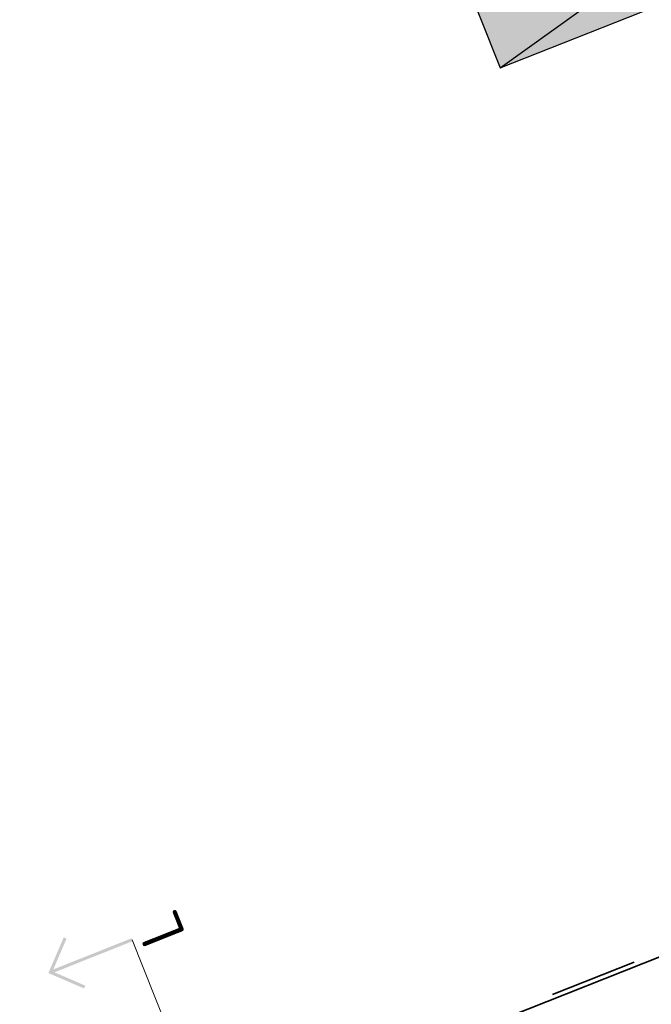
# Model space of a CAD drawing. Header units: metres. Extents: x 126075 to 126745, y 502461 to 502767.
# Tile 27 of 94: x 126569 to 126584, y 502550 to 502572. Entities that reach past the tile are written whole.
import ezdxf
from ezdxf.enums import TextEntityAlignment as Align

# ---------------------------------------------------------------- set-up
doc = ezdxf.new("R2010")
doc.units = ezdxf.units.M
doc.linetypes.add('VH-OPSLUITBAND-SO', pattern=[10, 4, -2, 2, -2])
doc.linetypes.add('ZZ-CENTER-SO', pattern=[8, 5, -1, 1, -1])
doc.layers.get('0').update_dxf_attribs({"linetype": 'CONTINUOUS'})
for name, color, linetype, lineweight in [('N-WE-OG-WEG_PARKEERPLAATS-S', 7, 'CONTINUOUS', 25), ('N-WE-VH-HALFVERHARDING_KLEISCHELPEN-A-200', 252, 'CONTINUOUS', 18), ('N-WE-VH-KANTOPSLUITING_OPSLUITBAND_100X200-G', 150, 'VH-OPSLUITBAND-SO', 35), ('N-WE-VH-KANTOPSLUITING_VOORKANTBAND-G', 50, 'CONTINUOUS', 35), ('X-XX-AL-VERWIJZING-S-200', 7, 'CONTINUOUS', 18), ('X-XX-AL-VERWIJZING_DOORSNEDE-G', 7, 'ZZ-CENTER-SO', 18)]:
    doc.layers.add(name, color=color, linetype=linetype, lineweight=lineweight)
doc.styles.add('NLCS-ISO', font='NLCS-ISO.ttf')

# ---------------------------------------------------------------- blocks, each defined once
blk = doc.blocks.new('SOG-WEG_PARKEERPLAATS_PRIVE')
h = blk.add_hatch(color=253)
h.dxf.hatch_style = 1
h.paths.add_polyline_path([(-1.249999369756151, -0.0005613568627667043), (1.25, 0), (1.25, 5), (-1.249999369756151, 4.999438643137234)])
at = {"flags": 128}
blk.add_lwpolyline([(-1.249999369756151, -0.0005613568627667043), (1.25, 0), (1.25, 5), (-1.249999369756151, 4.999438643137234)], close=True, dxfattribs=at)
blk.add_lwpolyline([(-1.249999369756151, 4.999438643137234), (0, 0), (1.25, 5)], dxfattribs=at)
blk = doc.blocks.new('SAL-VERWIJZING_AANZICHT_BOVEN-SO')
h = blk.add_hatch(color=256)
h.dxf.hatch_style = 1
h.paths.add_polyline_path([(-3.05311331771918e-15, 10.24748737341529), (-3.123743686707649, 7.123743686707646), (-2.876256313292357, 6.876256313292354), (-0.1750000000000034, 9.57751262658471), (-0.175, 0), (0.175, 0), (0.1749999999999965, 9.577512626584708), (2.876256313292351, 6.876256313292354), (3.123743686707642, 7.123743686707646)])
at = {"lineweight": 50, "style": 'NLCS-ISO'}
blk.add_attdef('...', text='', height=5, dxfattribs=at).set_placement((-0.01520167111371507, -0.8965206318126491), align=Align.TOP_CENTER)

msp = doc.modelspace()

# ---------------------------------------------------------------- hatches: boundary and pattern name
at = {"layer": 'N-WE-VH-HALFVERHARDING_KLEISCHELPEN-A-200', "transparency": 33554559}
h = msp.add_hatch(dxfattribs=at)
h.set_pattern_fill('AVH-HALFVERHARDING_SCHELPEN-SO', color=256, scale=0.2, pattern_type=2)
h.set_pattern_definition([(5.229815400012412, (126639.9478880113, 502720.3991939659), (-0.09115080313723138, 0.9958371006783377), [0, -1]), (5.229815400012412, (126639.9897491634, 502720.0515624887), (-0.09115080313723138, 0.9958371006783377), [0, -1]), (5.229815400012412, (126639.9704028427, 502720.5920490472), (-0.09115080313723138, 0.9958371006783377), [0, -1]), (343.4284154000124, (126639.4808242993, 502720.2359411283), (3.07866236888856, -0.7223845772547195), [0.107703, -5.277462]), (222.0997154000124, (126639.5840540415, 502720.2052227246), (2.80520960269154, 2.265126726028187), [0.05, -4.95]), (135.8311154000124, (126639.5469550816, 502720.1717015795), (5.52609065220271, -5.519267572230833), [0.09219500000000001, -9.127349]), (211.7949154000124, (126639.2292669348, 502720.0221213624), (-0.9046853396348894, -1.086989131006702), [0.022361, -2.213707]), (331.5397154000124, (126639.2102617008, 502720.0103399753), (2.082824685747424, -0.8135368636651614), [0.036056, -3.569496]), (113.6647154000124, (126639.2419598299, 502719.9931577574), (-1.178137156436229, 1.900523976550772), [0.03162300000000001, -3.130655]), (230.2298154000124, (126639.8757177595, 502719.9808741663), (0.09115083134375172, -0.9958374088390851), [0.04242600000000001, -1.371787]), (5.229815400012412, (126639.8485771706, 502719.9482645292), (0.9046862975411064, 1.086987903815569), [0.06, -0.9400000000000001]), (140.2298154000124, (126639.9083273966, 502719.9537335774), (-0.9958374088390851, -0.09115083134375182), [0.04242600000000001, -1.371787]), (256.7949154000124, (126639.6978807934, 502720.6072718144), (0.8135338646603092, 2.082825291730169), [0.031623, -3.130655]), (5.229815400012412, (126639.6906569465, 502720.5764851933), (0.9046862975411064, 1.086987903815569), [0.05, -0.9500000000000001]), (148.3599154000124, (126639.7404488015, 502720.5810427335), (-3.169812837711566, 1.718221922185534), [0.05, -4.95]), (218.9199154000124, (126639.169175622, 502720.5689202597), (1.900522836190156, 1.178139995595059), [0.036056, -3.569496]), (346.7949154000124, (126639.1411235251, 502720.5462689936), (-2.082825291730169, 0.8135338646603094), [0.063246, -3.099032]), (132.0997154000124, (126639.2026967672, 502720.5318212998), (2.265126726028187, -2.80520960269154), [0.05, -4.95]), (5.229815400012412, (126639.4616144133, 502720.5555205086), (-0.09115080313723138, 0.9958371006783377), [0, -1]), (5.229815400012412, (126639.216437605, 502720.2719921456), (-0.09115080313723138, 0.9958371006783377), [0, -1]), (5.229815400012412, (126639.5289977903, 502719.9290546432), (-0.09115080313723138, 0.9958371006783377), [0, -1]), (5.229815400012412, (126639.7696170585, 502720.2623748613), (-0.09115080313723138, 0.9958371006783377), [0, -1]), (5.229815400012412, (126639.4653286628, 502720.4052334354), (-0.09115080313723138, 0.9958371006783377), [0, -1]), (5.229815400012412, (126639.2435099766, 502720.4150553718), (-0.09115080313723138, 0.9958371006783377), [0, -1]), (5.229815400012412, (126639.3386043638, 502720.363508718), (-0.09115080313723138, 0.9958371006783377), [0, -1]), (5.229815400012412, (126639.3206470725, 502720.1208617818), (-0.09115080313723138, 0.9958371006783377), [0, -1]), (5.229815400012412, (126639.0780001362, 502720.138819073), (-0.09115080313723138, 0.9958371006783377), [0, -1]), (5.229815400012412, (126639.0669938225, 502720.3687731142), (-0.09115080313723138, 0.9958371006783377), [0, -1]), (5.229815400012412, (126639.0170655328, 502720.5851227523), (-0.09115080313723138, 0.9958371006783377), [0, -1]), (5.229815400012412, (126639.3221290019, 502720.6532129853), (-0.09115080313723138, 0.9958371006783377), [0, -1]), (5.229815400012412, (126639.5375671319, 502720.713099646), (-0.09115080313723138, 0.9958371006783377), [0, -1]), (5.229815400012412, (126639.8897561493, 502720.705168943), (-0.09115080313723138, 0.9958371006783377), [0, -1]), (5.229815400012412, (126639.6790119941, 502720.3745832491), (-0.09115080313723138, 0.9958371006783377), [0, -1]), (5.229815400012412, (126639.5630211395, 502720.5447188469), (-0.09115080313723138, 0.9958371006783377), [0, -1]), (5.229815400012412, (126639.686440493, 502720.0740091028), (-0.09115080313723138, 0.9958371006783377), [0, -1]), (5.229815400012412, (126639.392246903, 502719.9968720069), (-0.09115080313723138, 0.9958371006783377), [0, -1]), (5.229815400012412, (126639.7110512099, 502719.8051330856), (-0.09115080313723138, 0.9958371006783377), [0, -1]), (5.229815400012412, (126639.3769559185, 502719.8348035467), (-0.09115080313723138, 0.9958371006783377), [0, -1]), (5.229815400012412, (126639.0610225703, 502719.7757601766), (-0.09115080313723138, 0.9958371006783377), [0, -1]), (5.229815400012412, (126639.1850805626, 502719.736906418), (-0.09115080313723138, 0.9958371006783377), [0, -1]), (5.229815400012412, (126639.1822778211, 502719.8772351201), (-0.09115080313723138, 0.9958371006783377), [0, -1]), (5.229815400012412, (126639.8640728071, 502719.7789722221), (-0.09115080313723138, 0.9958371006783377), [0, -1]), (5.229815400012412, (126639.9462014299, 502720.1982035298), (-0.09115080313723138, 0.9958371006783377), [0, -1]), (5.229815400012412, (126639.8690643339, 502720.4923971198), (-0.09115080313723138, 0.9958371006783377), [0, -1]), (5.229815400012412, (126639.4766078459, 502719.7334650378), (-0.09115080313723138, 0.9958371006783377), [0, -1])])
edge = h.paths.add_edge_path()
edge.add_arc((126588.9665570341, 502577.8348997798), 0.9999999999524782, 3.5522995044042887, 111.596261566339, ccw=False)
edge.add_arc((126604.9358155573, 502578.8262535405), 15.00000000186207, 183.5522995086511, 186.866476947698)
edge.add_arc((126623.606919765, 502581.0746219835), 33.80599088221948, 186.8664769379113, 203.2895918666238)
edge.add_arc((126600.4157242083, 502571.091909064), 8.557503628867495, 203.2895918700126, 219.9791489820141)
edge.add_arc((126593.0920164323, 502564.951128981), 1.000000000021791, -33.295308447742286, 39.979148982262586, ccw=False)
edge.add_line((126593.9278687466, 502564.4021746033), (126593.632662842, 502563.9526863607))
edge.add_arc((126592.7968105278, 502564.5016407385), 1.000000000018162, 201.6195187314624, 326.70469154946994, ccw=False)
edge.add_line((126591.8671595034, 502564.1331994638), (126594.3436152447, 502557.884002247))
edge.add_arc((126598.9920281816, 502559.7258103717), 4.999999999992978, 146.7046915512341, 201.6146098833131, ccw=False)
edge.add_line((126594.8127666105, 502562.4705822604), (126595.3624265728, 502563.3075089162))
edge.add_arc((126596.198278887, 502562.7585545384), 1.000000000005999, 56.35705129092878, 146.7046915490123, ccw=False)
edge.add_arc((126593.9822158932, 502559.4285297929), 4.999999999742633, 21.610646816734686, 56.35705129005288, ccw=False)
edge.add_line((126598.630756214, 502561.2700163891), (126600.0507551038, 502557.685454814))
edge.add_line((126600.0507551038, 502557.685454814), (126601.7241837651, 502558.3485057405))
edge.add_line((126601.7241837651, 502558.3485057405), (126600.8880749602, 502560.4591295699))
edge.add_arc((126605.5366152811, 502562.3006161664), 5.000000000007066, 131.2511100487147, 201.6106468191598, ccw=False)
edge.add_arc((126594.0396522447, 502575.4098775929), 12.436539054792, 311.2511100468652, 315.1802141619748)
edge.add_arc((126599.9059611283, 502569.805408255), 4.327876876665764, 313.0663543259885, 360.7604114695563)
edge.add_arc((126605.2333687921, 502569.8761160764), 0.9999999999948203, 47.37390103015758, 180.7604114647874, ccw=False)
edge.add_arc((126586.7843554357, 502549.8312980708), 28.24262877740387, 25.34251789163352, 47.37390103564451, ccw=False)
edge.add_arc((126621.1363607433, 502520.7557838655), 42.09999999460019, 100.8428102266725, 102.10328435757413, ccw=False)
edge.add_line((126613.2167105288, 502562.1041712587), (126612.8868649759, 502565.718588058))
edge.add_arc((126613.3228884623, 502567.514313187), 1.847902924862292, 214.7808052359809, 256.3520270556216, ccw=False)
edge.add_arc((126586.7843554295, 502549.8312980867), 30.04262877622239, 33.60815944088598, 53.84461590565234)
edge.add_arc((126607.458704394, 502578.1254163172), 4.999999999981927, 178.7226715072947, 233.84461585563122, ccw=False)
edge.add_arc((126617.4562194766, 502577.9024988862), 15.00000000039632, 158.3939377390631, 178.7226714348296, ccw=False)
edge.add_arc((126572.0794579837, 502595.8739835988), 33.80599088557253, 338.3939379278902, 349.6007907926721)
edge.add_arc((126606.3137243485, 502589.5913083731), 0.9999999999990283, 95.2247455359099, 169.6007907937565, ccw=False)
edge.add_line((126606.2226616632, 502590.5871535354), (126610.5810316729, 502590.9856942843))
edge.add_line((126610.5810316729, 502590.9856942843), (126610.4174464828, 502592.7782455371))
edge.add_line((126610.4174464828, 502592.7782455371), (126606.3804835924, 502592.4090950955))
edge.add_arc((126606.2894209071, 502593.4049402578), 0.9999999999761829, 204.0339437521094, 275.2247455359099, ccw=False)
edge.add_arc((126602.7760870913, 502591.8382086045), 2.846837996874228, 24.03394375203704, 55.22469496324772)
edge.add_arc((126602.7473908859, 502591.8583978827), 2.846837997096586, 54.51853089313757, 119.2636728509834)
edge.add_arc((126616.9154150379, 502564.329547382), 33.80599088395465, 117.4040712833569, 124.1619463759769)
edge.add_arc((126597.3706698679, 502593.1298935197), 0.9999999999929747, 185.2345115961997, 304.16194637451, ccw=False)
edge.add_line((126596.3748402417, 502593.038661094), (126595.2531377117, 502605.2823847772))
edge.add_arc((126596.2489673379, 502605.3736172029), 0.9999999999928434, 99.5780154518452, 185.2345115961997, ccw=False)
edge.add_arc((126589.9470397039, 502642.719992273), 36.87434517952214, 279.578015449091, 288.8437285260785)
edge.add_arc((126602.1800021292, 502606.8755972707), 1.000000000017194, 42.26032144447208, 108.84372852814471, ccw=False)
edge.add_line((126602.9200991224, 502607.5480974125), (126609.7561251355, 502600.0249431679))
edge.add_line((126609.7561251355, 502600.0249431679), (126609.4845949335, 502603.0003457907))
edge.add_line((126609.4845949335, 502603.0003457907), (126604.2134557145, 502608.8013174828))
edge.add_arc((126604.9535527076, 502609.4738176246), 0.9999999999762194, 149.0880073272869, 222.2603214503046, ccw=False)
edge.add_arc((126599.3226343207, 502612.8454537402), 5.563167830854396, 329.0880073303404, 337.0971017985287)
edge.add_arc((126600.2317978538, 502612.4613538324), 4.576197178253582, 337.0971017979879, 387.7231877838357)
edge.add_arc((126357.7580837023, 502485.0346031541), 278.4942119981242, 27.7231877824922, 28.59999839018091)
edge.add_arc((126596.1966174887, 502592.2581206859), 26.78726315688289, 76.89279979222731, 89.89545797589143)
edge.add_arc((126596.2477743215, 502620.2953371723), 1.249999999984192, 102.5606798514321, 269.89545797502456, ccw=False)
edge.add_arc((126616.4071438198, 502529.815879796), 93.94807110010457, 98.27159752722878, 102.56067986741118, ccw=False)
edge.add_line((126602.8912426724, 502622.7866304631), (126602.7247038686, 502624.5812951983))
edge.add_arc((126616.4071438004, 502529.8158798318), 95.74807106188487, 98.21571622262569, 102.8460054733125)
edge.add_arc((126594.8414249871, 502624.3862005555), 1.250000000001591, 122.36157101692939, 282.8460054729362, ccw=False)
edge.add_arc((126587.7089269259, 502635.641898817), 12.07528693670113, 302.3615710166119, 321.3786934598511)
edge.add_arc((126592.1601494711, 502632.0858236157), 6.378002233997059, 321.3786934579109, 366.2630229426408)
edge.add_arc((126565.4496741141, 502629.1544067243), 33.24885444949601, 6.263022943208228, 20.42381599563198)
edge.add_arc((126404.6078350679, 502569.2617477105), 204.8799349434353, 20.42381599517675, 21.36319583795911)
edge.add_arc((126596.3417604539, 502644.2594107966), 0.9999999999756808, 95.2532122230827, 201.3631958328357, ccw=False)
edge.add_line((126596.2502030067, 502645.2552105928), (126600.795131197, 502645.6730877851))
edge.add_line((126600.795131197, 502645.6730877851), (126600.630327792, 502647.4655274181))
edge.add_line((126600.630327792, 502647.4655274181), (126594.9528734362, 502646.9435216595))
edge.add_arc((126594.8613159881, 502647.9393214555), 1.000000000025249, 202.4670899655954, 275.25321227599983, ccw=False)
edge.add_arc((126404.6078344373, 502569.2617470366), 204.8799357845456, 22.46709007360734, 22.60840213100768)
edge.add_arc((125598.3234162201, 502233.4992058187), 1078.28193208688, 22.6084020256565, 23.28344494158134)
edge.add_arc((126553.3948930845, 502644.4908651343), 38.53404440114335, 23.28344494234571, 29.77586439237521)
edge.add_arc((126003.516389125, 502329.8800104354), 672.0530725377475, 29.77586439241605, 30.05132788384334)
edge.add_arc((126575.905767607, 502661.0332190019), 10.77246028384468, 30.05132788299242, 39.48210382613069)
edge.add_arc((126584.9920258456, 502668.5185868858), 0.9999999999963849, 95.2532122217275, 219.482103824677, ccw=False)
edge.add_line((126584.9004683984, 502669.5143866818), (126598.4961042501, 502670.7644187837))
edge.add_line((126598.4961042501, 502670.7644187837), (126598.3318858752, 502672.5569122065))
edge.add_line((126598.3318858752, 502672.5569122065), (126586.0706444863, 502671.4295691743))
edge.add_arc((126586.0248657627, 502671.9274690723), 0.4999999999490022, 108.2578619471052, 275.25321223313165, ccw=False)
edge.add_line((126585.8682187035, 502672.4022971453), (126597.9794119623, 502676.3978123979))
edge.add_line((126597.9794119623, 502676.3978123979), (126597.8111165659, 502678.2377141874))
edge.add_line((126597.8111165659, 502678.2377141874), (126573.283058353, 502670.1458417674))
edge.add_arc((126574.8495289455, 502665.3975610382), 5.000000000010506, 108.2578619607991, 114.4111536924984)
edge.add_arc((126578.3045711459, 502657.7849023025), 13.36001732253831, 114.4111536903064, 142.1436398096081)
edge.add_arc((126566.9665946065, 502666.5974153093), 1.000000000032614, 248.419033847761, 322.14363980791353, ccw=False)
edge.add_line((126566.5987789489, 502665.6675165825), (126554.7511736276, 502670.3537631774))
edge.add_arc((126555.3028971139, 502671.7486112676), 1.500000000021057, 202.0031152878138, 248.4190338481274, ccw=False)
edge.add_line((126553.9121518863, 502671.186625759), (126553.9048873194, 502671.2046033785))
edge.add_line((126553.9048873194, 502671.2046033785), (126556.3948194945, 502665.0427696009))
edge.add_arc((126557.7855647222, 502665.6047551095), 1.500000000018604, 68.41903384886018, 202.0031152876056, ccw=False)
edge.add_line((126558.3372882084, 502666.9996031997), (126565.937557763, 502663.9933638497))
edge.add_arc((126565.5697421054, 502663.0634651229), 0.9999999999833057, -7.261166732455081, 68.41903384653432, ccw=False)
edge.add_arc((126577.2477912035, 502661.5755167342), 10.7724602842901, 172.7388332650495, 193.9549116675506)
edge.add_arc((127219.0112377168, 502821.0487961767), 672.0530725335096, 193.954911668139, 194.2303751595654)
edge.add_arc((126604.9316365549, 502665.3163254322), 38.53404439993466, 194.2303751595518, 197.9681072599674)
edge.add_arc((126567.3257316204, 502653.1205646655), 1.000000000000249, -69.27720538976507, 17.968107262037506, ccw=False)
edge.add_line((126567.6795785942, 502652.1852613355), (126562.3978544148, 502650.1870624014))
edge.add_line((126562.3978544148, 502650.1870624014), (126568.5844469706, 502634.8771052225))
edge.add_line((126568.5844469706, 502634.8771052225), (126573.5592855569, 502636.8871015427))
edge.add_arc((126573.9338971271, 502635.9599196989), 0.9999999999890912, 21.548072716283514, 112.00030754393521, ccw=False)
edge.add_arc((126764.2132617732, 502714.5745484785), 204.8799347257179, 202.4525423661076, 203.5346762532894)
edge.add_arc((126575.4386512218, 502632.4155176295), 1.000000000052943, -67.99969245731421, 20.465938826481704, ccw=False)
edge.add_line((126575.813262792, 502631.4883357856), (126570.7761917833, 502629.4531955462))
edge.add_line((126570.7761917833, 502629.4531955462), (126571.4505743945, 502627.784301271))
edge.add_line((126571.4505743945, 502627.784301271), (126576.7576100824, 502629.9285160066))
edge.add_arc((126577.1322216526, 502629.0013341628), 0.9999999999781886, 29.584964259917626, 112.0003075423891, ccw=False)
edge.add_arc((126606.9158653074, 502645.9104619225), 33.2488544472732, 209.5849642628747, 217.7432166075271)
edge.add_arc((126585.6674151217, 502629.462177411), 6.37800223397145, 217.7432166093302, 262.6275460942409)
edge.add_arc((126586.3984839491, 502635.1123624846), 12.07528693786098, 262.6275460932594, 279.9720452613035)
edge.add_arc((126586.2479838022, 502637.515978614), 14.47113374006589, 278.9108796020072, 283.8583749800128)
edge.add_arc((126590.0135531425, 502622.2524752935), 1.250000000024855, 18.1938414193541, 103.85837497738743, ccw=False)
edge.add_arc((126566.9068666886, 502614.658135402), 25.5726840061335, 12.337997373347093, 18.19384142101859, ccw=False)
edge.add_arc((126590.6677959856, 502619.8553650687), 1.249999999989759, -81.3192368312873, 12.337997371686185, ccw=False)
edge.add_arc((126594.899430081, 502592.1392795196), 26.78726315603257, 98.68076316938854, 113.576223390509)
edge.add_line((126584.1853625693, 502616.6905773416), (126584.1441429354, 502616.5618403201))
edge.add_arc((126577.0013450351, 502618.8488554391), 7.499999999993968, 291.8759865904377, 342.24572559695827, ccw=False)
edge.add_line((126579.7958366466, 502611.8889117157), (126578.1420540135, 502611.224900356))
edge.add_line((126578.1420540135, 502611.224900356), (126578.8164382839, 502609.5560019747))
edge.add_line((126578.8164382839, 502609.5560019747), (126581.5326471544, 502610.6465887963))
edge.add_arc((126581.9052460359, 502609.7185962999), 1.000000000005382, 16.18589305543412, 111.8759865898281, ccw=False)
edge.add_arc((126587.2604158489, 502611.2729872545), 4.57619717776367, 196.1858930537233, 213.3719213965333)
edge.add_arc((126588.0846523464, 502611.8158917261), 5.563167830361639, 213.3719213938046, 263.0454820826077)
edge.add_arc((126591.8758538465, 502642.8966996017), 36.87434517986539, 263.0454820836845, 270.8910077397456)
edge.add_arc((126592.4648147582, 502605.0269339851), 1.000000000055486, 5.234511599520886, 90.89100774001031, ccw=False)
edge.add_line((126593.4606443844, 502605.1181664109), (126594.4655374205, 502594.1494538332))
edge.add_arc((126584.5072411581, 502593.2371295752), 9.99999999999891, -35.20019108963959, 5.234511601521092, ccw=False)
edge.add_arc((126604.9358155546, 502578.8262535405), 14.99999999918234, 144.7998089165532, 161.9684960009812)
edge.add_arc((126585.9180863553, 502585.0170512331), 5.000000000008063, 291.5962615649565, 341.96849600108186, ccw=False)
edge.add_line((126587.7584057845, 502580.3680487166), (126587.1184578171, 502580.1185305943))
edge.add_line((126587.1184578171, 502580.1185305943), (126587.7816446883, 502578.4451774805))
edge.add_line((126587.7816446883, 502578.4451774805), (126588.6022612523, 502578.7661830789))
edge.add_line((126588.6022612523, 502578.7661830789), (126588.5984931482, 502578.764700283))
edge = h.paths.add_edge_path(flags=16)
edge.add_arc((126594.0396522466, 502575.4098775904), 10.63653905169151, 305.3725825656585, 315.3761143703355)
edge.add_arc((126599.9059611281, 502569.805408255), 2.527876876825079, 312.3851588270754, 384.1562434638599)
edge.add_arc((126596.0467104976, 502568.0745336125), 6.757503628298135, 24.15624346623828, 45.97071491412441)
edge.add_arc((126578.4983566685, 502549.9212587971), 32.00599088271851, 45.97071491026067, 62.16213623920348)
edge.add_arc((126592.9052280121, 502577.3258674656), 1.046837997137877, 59.01019263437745, 125.5903860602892)
edge.add_arc((126592.8763573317, 502577.3059284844), 1.046837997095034, 123.669920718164, 190.2501141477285)
edge.add_arc((126623.6069197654, 502581.0746219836), 32.00599088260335, 187.0981705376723, 203.2895918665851)
edge.add_arc((126600.4157242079, 502571.0919090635), 6.757503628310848, 203.2895918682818, 225.1040633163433)
edge.add_arc((126597.4303634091, 502568.0956842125), 2.527876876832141, 225.104063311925, 296.8751479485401)
edge.add_arc((126594.2664635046, 502575.5665204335), 10.63653905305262, 293.8841924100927, 303.8877242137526)
edge = h.paths.add_edge_path(flags=16)
edge.add_arc((126602.7473908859, 502591.8583978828), 1.046837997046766, 53.91138026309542, 120.4915736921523)
edge.add_arc((126616.915415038, 502564.3295473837), 32.00599088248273, 117.3396300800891, 133.5310514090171)
edge.add_arc((126599.5255802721, 502582.6347312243), 6.757503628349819, 133.5310514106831, 155.3455228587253)
edge.add_arc((126595.6815267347, 502584.3990993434), 2.527876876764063, 155.3455228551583, 227.1166074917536)
edge.add_arc((126601.5963486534, 502589.9523450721), 10.63653905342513, 224.1256519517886, 234.1291837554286)
edge.add_arc((126601.3709080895, 502590.1109542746), 10.63653905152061, 235.6140421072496, 245.6175739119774)
edge.add_arc((126598.1421635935, 502582.6679128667), 2.527876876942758, 242.6266183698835, 314.3977030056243)
edge.add_arc((126595.1829699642, 502585.6899842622), 6.757503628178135, 314.3977030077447, 336.212174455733)
edge.add_arc((126572.0794579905, 502595.8739836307), 32.00599088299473, 336.2121744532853, 352.4035957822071)
edge.add_arc((126602.7760870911, 502591.8382086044), 1.046837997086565, 349.2516521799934, 415.8318456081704)
edge = h.paths.add_edge_path(flags=16)
edge.add_arc((126591.8758538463, 502642.8966995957), 35.07434517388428, 263.04548208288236, 273.6523034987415, ccw=False)
edge.add_arc((126588.0846523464, 502611.8158917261), 3.763167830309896, 213.3719213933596, 263.04548208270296, ccw=False)
edge.add_arc((126587.2604158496, 502611.2729872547), 2.776197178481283, 162.7458354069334, 213.3719213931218, ccw=False)
edge.add_arc((126848.8516783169, 502530.0258935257), 276.694211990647, 162.0394205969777, 162.7458354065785, ccw=False)
edge.add_arc((126594.8994300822, 502592.1392795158), 24.98726315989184, 93.74088919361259, 111.7478632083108, ccw=False)
edge.add_arc((126596.1966174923, 502592.2581206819), 24.98726315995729, 78.72115998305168, 96.7281339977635, ccw=False)
edge.add_arc((126357.7580837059, 502485.0346031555), 276.694211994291, 27.723187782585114, 28.4296025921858, ccw=False)
edge.add_arc((126600.2317978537, 502612.4613538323), 2.776197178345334, -22.90289820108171, 27.723187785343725, ccw=False)
edge.add_arc((126599.3226343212, 502612.84545374), 3.763167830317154, 287.4235411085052, 337.09710179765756, ccw=False)
edge.add_arc((126589.9470397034, 502642.7199922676), 35.07434517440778, 276.8167196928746, 287.423541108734, ccw=False)
edge = h.paths.add_edge_path(flags=16)
edge.add_arc((126586.1472959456, 502637.4752916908), 12.67113372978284, 292.2486467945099, 305.1712734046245)
edge.add_arc((126587.7089269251, 502635.641898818), 10.27528693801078, 303.9419090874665, 321.3786934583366)
edge.add_arc((126592.1601494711, 502632.0858236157), 4.578002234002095, 321.3786934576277, 366.2630229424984)
edge.add_arc((126565.4496741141, 502629.1544067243), 31.44885444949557, 6.263022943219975, 20.4238159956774)
edge.add_arc((126404.6078351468, 502569.2617477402), 203.0799348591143, 20.42381599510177, 22.60840202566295)
edge.add_arc((125598.32341622, 502233.4992058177), 1076.481932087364, 22.6084020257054, 23.28344494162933)
edge.add_arc((126553.394893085, 502644.4908651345), 36.73404440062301, 23.28344494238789, 29.77586439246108)
edge.add_arc((126003.5163891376, 502329.8800104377), 670.2530725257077, 29.77586439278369, 30.05132788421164)
edge.add_arc((126575.905767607, 502661.033219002), 8.972460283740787, 30.05132788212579, 51.43972309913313)
edge.add_arc((126578.485963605, 502664.26997461), 4.833136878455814, 51.43972309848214, 79.73468830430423)
edge.add_arc((126577.7791426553, 502657.5725821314), 11.56001732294, 82.20378672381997, 110.5985770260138)
edge.add_arc((126578.3045711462, 502657.7849023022), 11.56001732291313, 113.407662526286, 141.8024528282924)
edge.add_arc((126573.1432558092, 502662.1110421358), 4.833136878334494, 144.2715512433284, 172.5665164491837)
edge.add_arc((126577.2477912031, 502661.5755167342), 8.972460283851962, 172.5665164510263, 193.9549116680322)
edge.add_arc((127219.0112377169, 502821.0487961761), 670.2530725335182, 193.9549116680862, 194.2303751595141)
edge.add_arc((126604.9316365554, 502665.3163254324), 36.73404440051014, 194.2303751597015, 200.722794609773)
edge.add_arc((127577.4112982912, 503033.2279689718), 1076.481932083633, 200.7227946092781, 201.397837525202)
edge.add_arc((126764.2132618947, 502714.5745485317), 203.0799348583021, 201.3978375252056, 203.5824235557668)
edge.add_arc((126606.9158653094, 502645.9104619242), 31.44885444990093, 203.5824235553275, 217.7432166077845)
edge.add_arc((126585.6674151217, 502629.4621774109), 4.578002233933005, 217.7432166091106, 262.6275460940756)
edge.add_arc((126586.398483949, 502635.1123624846), 10.27528693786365, 262.6275460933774, 280.064330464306)
edge.add_arc((126586.2479838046, 502637.5159786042), 12.67113372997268, 278.8349661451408, 291.7575927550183)
h.paths.add_polyline_path([(126569.0271093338, 502649.3420680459), (126569.6826795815, 502647.7194998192), (126570.1462705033, 502647.9068056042), (126569.4907002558, 502649.5293738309)], flags=16)
h.paths.add_polyline_path([(126570.1462705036, 502647.9068056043), (126569.6826795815, 502647.7194998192), (126569.0271093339, 502649.3420680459), (126567.4972592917, 502648.7239589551), (126568.5274411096, 502646.1742088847), (126568.9910320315, 502646.3615146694), (126569.6466022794, 502644.7389464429), (126571.1764523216, 502645.3570555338)], flags=16)
h.paths.add_polyline_path([(126568.5274411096, 502646.1742088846), (126569.1830113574, 502644.5516406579), (126569.6466022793, 502644.7389464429), (126568.9910320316, 502646.3615146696)], flags=16)
h.paths.add_polyline_path([(126567.0549994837, 502646.6689326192), (126566.5914085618, 502646.4816268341), (126565.9358383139, 502648.1041950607), (126564.5450655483, 502647.5422777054), (126565.5752473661, 502644.9925276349), (126566.0388382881, 502645.1798334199), (126566.6944085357, 502643.5572651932), (126568.0851813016, 502644.1191825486), (126567.1486523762, 502646.4371371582)], flags=16)
h.paths.add_polyline_path([(126565.9358383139, 502648.1041950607), (126566.5914085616, 502646.4816268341), (126567.0549994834, 502646.668932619), (126566.3994292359, 502648.2915008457)], flags=16)
h.paths.add_polyline_path([(126565.5752473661, 502644.9925276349), (126566.2308176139, 502643.3699594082), (126566.6944085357, 502643.5572651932), (126566.0388382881, 502645.1798334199)], flags=16)
h.paths.add_polyline_path([(126567.9962019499, 502643.0046949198), (126568.6517721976, 502641.3821266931), (126569.1153631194, 502641.5694324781), (126568.4597928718, 502643.1920007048)], flags=16)
h.paths.add_polyline_path([(126570.966024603, 502644.1957921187), (126571.6215948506, 502642.573223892), (126572.0851857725, 502642.760529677), (126571.4296155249, 502644.3830979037)], flags=16)
h.paths.add_polyline_path([(126572.0851857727, 502642.7605296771), (126571.6215948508, 502642.5732238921), (126570.966024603, 502644.1957921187), (126569.5752518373, 502643.6338747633), (126570.6054336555, 502641.0841246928), (126571.0690245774, 502641.2714304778), (126571.724594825, 502639.6488622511), (126573.1153675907, 502640.2107796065), (126572.1788386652, 502642.5287342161)], flags=16)
h.paths.add_polyline_path([(126570.6054336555, 502641.0841246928), (126571.2610039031, 502639.4615564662), (126571.724594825, 502639.6488622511), (126571.0690245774, 502641.2714304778)], flags=16)
h.paths.add_polyline_path([(126569.1153631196, 502641.5694324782), (126568.6517721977, 502641.3821266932), (126567.9962019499, 502643.0046949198), (126566.6054291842, 502642.4427775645), (126567.6356110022, 502639.893027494), (126568.0992019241, 502640.080333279), (126568.7547721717, 502638.4577650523), (126570.1455449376, 502639.0196824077), (126569.2090160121, 502641.3376370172)], flags=16)
h.paths.add_polyline_path([(126567.6356110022, 502639.893027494), (126568.2911812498, 502638.2704592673), (126568.7547721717, 502638.4577650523), (126568.0992019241, 502640.080333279)], flags=16)

# ---------------------------------------------------------------- linework, layer by layer
at = {"layer": 'N-WE-VH-KANTOPSLUITING_OPSLUITBAND_100X200-G', "flags": 128}
msp.add_lwpolyline([(126521.3295657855, 502582.5950680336), (126540.7612210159, 502534.1935776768), (126592.769227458, 502554.8003460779), (126573.4584256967, 502603.5253610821)], dxfattribs=at)
at = {"layer": 'N-WE-VH-KANTOPSLUITING_VOORKANTBAND-G', "flags": 128}
msp.add_lwpolyline([(126521.2367665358, 502582.5578081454), (126540.7055086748, 502534.0639395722), (126592.8990398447, 502554.7442171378), (126573.551225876, 502603.5626213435)], dxfattribs=at)
at = {"layer": 'X-XX-AL-VERWIJZING_DOORSNEDE-G', "flags": 128}
msp.add_lwpolyline([(126571.9698536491, 502551.591527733), (126583.5098094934, 502522.5933636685)], dxfattribs=at)

# ---------------------------------------------------------------- block references
at = {"layer": 'N-WE-OG-WEG_PARKEERPLAATS-S', "rotation": 111.6066533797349}
msp.add_blockref('SOG-WEG_PARKEERPLAATS_PRIVE', (126584.5178865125, 502574.3980062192), dxfattribs=at)
at = {"layer": 'X-XX-AL-VERWIJZING-S-200', "xscale": 0.2, "yscale": 0.2, "zscale": 0.2, "rotation": 111.7003152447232}
msp.add_blockref('SAL-VERWIJZING_AANZICHT_BOVEN-SO', (126571.9698536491, 502551.591527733), dxfattribs=at).add_auto_attribs({'...': 'L'})

doc.saveas('drawing.dxf')
